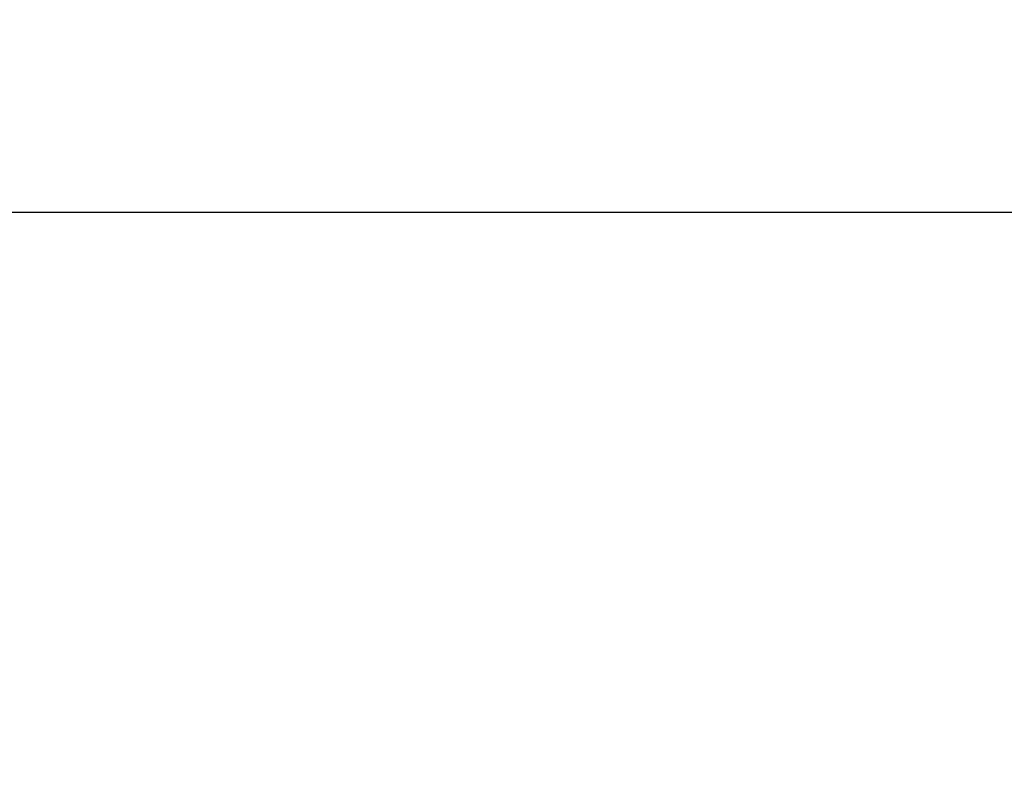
# Model space of a CAD drawing. Extents: x 0 to 59450, y 0 to 42050.
# Tile 85 of 256: x 20809 to 21401, y 36913 to 37366. Entities that reach past the tile are written whole.
import ezdxf

# ---------------------------------------------------------------- set-up
doc = ezdxf.new("R2010")
doc.units = 0
doc.header["$LTSCALE"] = 20
doc.header["$MEASUREMENT"] = 0
doc.layers.get('0').update_dxf_attribs({"linetype": 'CONTINUOUS'})
doc.layers.get('Defpoints').update_dxf_attribs({"linetype": 'CONTINUOUS'})
doc.dimstyles.new('DXF001', dxfattribs={"dimtxt": 3.1, "dimasz": 2, "dimexe": 2, "dimexo": 0.8, "dimgap": 0.09, "dimtad": 1, "dimdsep": 46, "dimtxsty": 'STANDARD', "dimcen": 0.09, "dimazin": 2, "dimtfac": 0.645161, "dimtdec": 4, "dimtmove": 0, "dimatfit": 3, "dimfxl": 1, "dimtvp": 0.66129, "dimtolj": 1, "dimtzin": 0, "dimarcsym": 0})

# ---------------------------------------------------------------- blocks, each defined once
blk = doc.blocks.new('_OPEN')
at = {"color": 0, "linetype": 'ByBlock', "lineweight": -2}
for p, q in [((-1, 0.166667), (0, 0)), ((0, 0), (-1, -0.166667)), ((0, 0), (-1, 0))]:
    blk.add_line(p, q, dxfattribs=at)
blk = doc.blocks.new('*D39')
at = {"color": 0, "linetype": 'Continuous', "lineweight": -2}
for p, q in [((13265.4, 36342.76), (13265.4, 37252.64)), ((13267.4, 37250.64), (22613.32, 37250.64)), ((22615.32, 36596.38), (22615.32, 37252.64))]:
    blk.add_line(p, q, dxfattribs=at)
at = {"layer": 'Defpoints', "color": 0, "linetype": 'Continuous'}
for p in [(22615.32, 37250.64), (22615.32, 36595.58), (13265.4, 36341.96)]:
    blk.add_point(p, dxfattribs=at)
at = {"color": 0, "linetype": 'Continuous', "lineweight": -2, "xscale": 2, "yscale": 2, "zscale": 2, "rotation": 180}
blk.add_blockref('_OPEN', (13265.4, 37250.64), dxfattribs=at)
at = {"color": 0, "linetype": 'Continuous', "lineweight": -2, "xscale": 2, "yscale": 2, "zscale": 2}
blk.add_blockref('_OPEN', (22615.32, 37250.64), dxfattribs=at)
at = {"color": 0, "linetype": 'Continuous', "lineweight": 13, "insert": (18114.26, 37300.73), "char_height": 100, "attachment_point": 5}
blk.add_mtext('\\A1;\\A1;9350', dxfattribs=at)

msp = doc.modelspace()

# ---------------------------------------------------------------- dimensions: what is measured, and where the dimension line sits
at = {"linetype": 'Continuous', "lineweight": 13}
dim = msp.add_linear_dim(base=(22615.316, 37250.636), p1=(13265.405, 36341.958), p2=(22615.316, 36595.583), text='\\A1;9350', dimstyle='DXF001', override={"dimtxt": 100, "dimasz": 2, "dimblk1": 'OPEN', "dimblk2": 'OPEN', "dimsah": 1}, dxfattribs=at)
dim.commit()
dim.dimension.update_dxf_attribs({"geometry": '*D39', "text_midpoint": (18114.26, 37250.636), "dimtype": 160})

doc.saveas('drawing.dxf')
